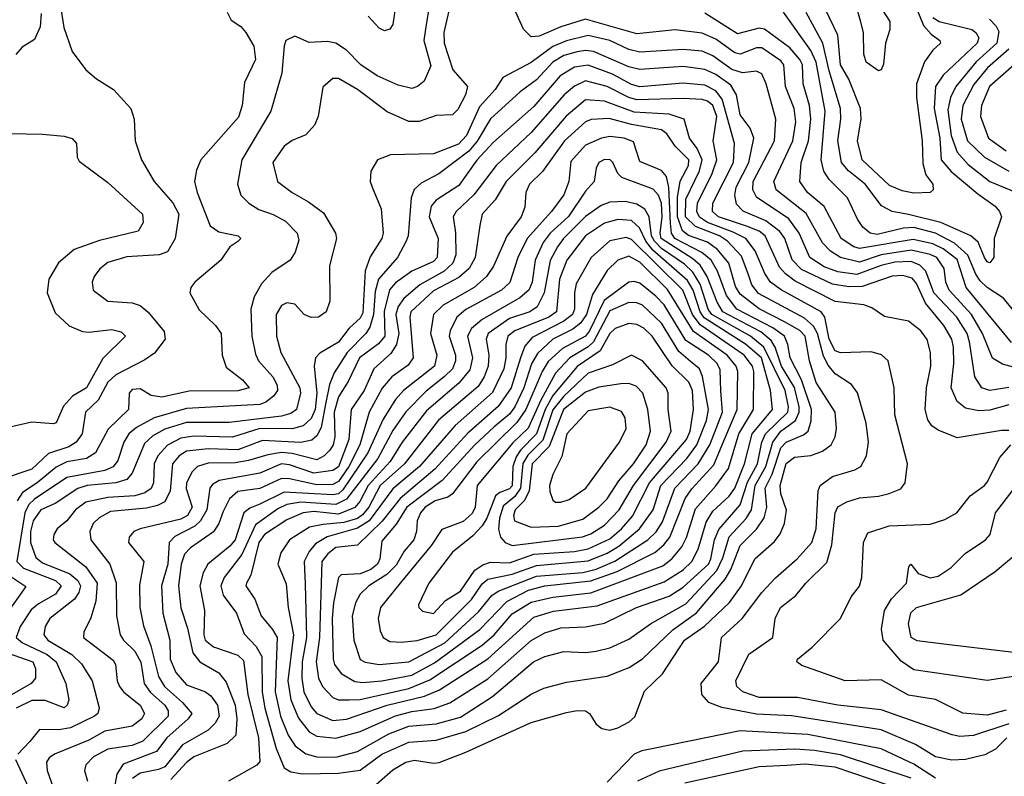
# Model space of a CAD drawing. Extents: x 501367 to 657802, y 482273 to 547541.
# Tile 41 of 256: x 526811 to 530438, y 508113 to 510902. Entities that reach past the tile are written whole.
import ezdxf

# ---------------------------------------------------------------- set-up
doc = ezdxf.new("R2010")
doc.units = 0

msp = doc.modelspace()

# ---------------------------------------------------------------- linework, layer by layer
at = {"layer": '0CON20XD'}
for points in [[(526951.9, 511015), (526973.1, 510873.1), (527004.4, 510785), (527055, 510717.1), (527094.1, 510684.1), (527156, 510645), (527220.8, 510575), (527233.1, 510535), (527235.7, 510455), (527259.1, 510385), (527306.2, 510305), (527375, 510226.9), (527396.8, 510185), (527384.2, 510095), (527355, 510046.8), (527325.2, 510034.8), (527205, 510027.7), (527135, 510006.7), (527106.2, 509983.8), (527085.4, 509955), (527077.9, 509935), (527081.8, 509905), (527135, 509864.2), (527225, 509858.9), (527255, 509848.4), (527283.8, 509823.8), (527342.7, 509752.7), (527346.8, 509725), (527307.1, 509672.9), (527271.9, 509648.1), (527165, 509592.5), (527135, 509566.2), (527100.4, 509499.6), (527052.7, 509455), (527040.4, 509375), (527019.3, 509345), (526992.4, 509327.6), (526917.3, 509302.7), (526855, 509245.6), (526742.7, 509207.3)], [(529942.1, 511012.1), (530016, 510895), (530016, 510865), (530000, 510815), (529992.7, 510737.3), (529985, 510717.5), (529975, 510713.8), (529929.2, 510745), (529920.8, 510775), (529920, 510855), (529907.9, 510897.9), (529877.2, 511007.2)], [(530105, 510967.5), (530140.2, 510880.2), (530168.6, 510848.6), (530200.6, 510825), (530203.1, 510815), (530175, 510789.6), (530143.8, 510746.2), (530114.8, 510665), (530114.5, 510615), (530135.6, 510455), (530138, 510372), (530149.4, 510329.4), (530174.4, 510295), (530176, 510275), (530165.6, 510264.4), (530105, 510261.9), (530061.5, 510271.5), (530015, 510290.5), (529914.1, 510385), (529897.8, 510455), (529911.3, 510535), (529909, 510575), (529865, 510682.5), (529835.2, 510735), (529824.6, 510844.6), (529779.9, 510939.9)], [(528317, 510935), (528309.2, 510890.8), (528300.2, 510825), (528325, 510731.2), (528300.5, 510675), (528276.9, 510655), (528255, 510648.7), (528205, 510660.6), (528128.2, 510695), (528068, 510735), (528015, 510789.4), (527975, 510815.4), (527945, 510820.9), (527877.6, 510817.6), (527825, 510841.4), (527791.9, 510825), (527784.7, 510805.3), (527776.4, 510705), (527735.9, 510565), (527628.9, 510385), (527613.8, 510295), (527625.3, 510255.3), (527654.5, 510225), (527691.7, 510201.7), (527745, 510183.4), (527789.5, 510159.5), (527832.8, 510115), (527839.5, 510089.5), (527825.3, 510045), (527807.1, 510015), (527740.1, 509969.9), (527701.5, 509928.5), (527675, 509880.8), (527662.5, 509835), (527666, 509736), (527679.1, 509669.1), (527690.5, 509645), (527742.9, 509585), (527758.8, 509555), (527760.6, 509535), (527745.9, 509514.1), (527717.4, 509492.6), (527695, 509484.2), (527425, 509469.4), (527305.7, 509434.3), (527240.6, 509399.4), (527212.6, 509375), (527194.1, 509345), (527172.7, 509277.3), (527155, 509253.8), (527125, 509240.8), (526985, 509215.1), (526865.2, 509134.8), (526844, 509115), (526829.8, 509085), (526800.4, 508905), (526825, 508880.4), (526942.5, 508835), (526963.8, 508815), (526942.5, 508785), (526880.5, 508749.5), (526853.2, 508726.8), (526812.5, 508665), (526798.4, 508625), (526821.6, 508605), (526912.4, 508562.4), (526944.8, 508535), (526981.4, 508455), (526991.3, 508395), (526986.1, 508375), (526975, 508365.6), (526905, 508393.4), (526855, 508392.9), (526797.9, 508365)], [(527575, 510930), (527590.5, 510900.5), (527625, 510876.2), (527643.8, 510855), (527673.9, 510803.9), (527680, 510755), (527639.5, 510670.5), (527630.9, 510585), (527617.4, 510542.6), (527478.6, 510385), (527462.2, 510347.8), (527454.7, 510305), (527464.2, 510265), (527512.4, 510142.4), (527545, 510120), (527616.2, 510105), (527626, 510095), (527615, 510084.3), (527585.6, 510064.4), (527552, 510015), (527455.8, 509935), (527441.4, 509915), (527437.1, 509895), (527472.6, 509832.6), (527531.9, 509775), (527552.7, 509745), (527556.9, 509665), (527571.2, 509621.2), (527631.1, 509575), (527656, 509545), (527615, 509533.5), (527435, 509533), (527335, 509511), (527295, 509516.9), (527255, 509541.1), (527225, 509538.8), (527214.6, 509525), (527211.1, 509465), (527137, 509393), (527090, 509305), (527057.5, 509285), (526985, 509272.2), (526945, 509253), (526875.3, 509194.7), (526820.9, 509159.1), (526801.6, 509128.4)], [(528392.1, 510935), (528373.4, 510855), (528375.2, 510815), (528406.5, 510716.5), (528460.9, 510655), (528453.5, 510625), (528425, 510570.6), (528405, 510551.1), (528345, 510548.5), (528283, 510527), (528245, 510527.1), (528165, 510561.8), (528055.6, 510645), (527985, 510685.4), (527965, 510684.5), (527927.2, 510652.8), (527910.9, 510545), (527896.8, 510513.2), (527865, 510477.1), (527815, 510456.7), (527785, 510435.6), (527743.1, 510375), (527760.5, 510305), (527815.2, 510265.2), (527875, 510231.1), (527929.9, 510189.9), (527974.5, 510115), (527977.9, 510095), (527952.7, 509995), (527952.9, 509865), (527940, 509825), (527912, 509805), (527885, 509803.9), (527859.4, 509815), (527825, 509853.5), (527795, 509858.8), (527775, 509848.8), (527756.2, 509815), (527756.8, 509735), (527772.4, 509675), (527843.4, 509545), (527844.8, 509525), (527830, 509465), (527809.2, 509450.8), (527775, 509441.2), (527582.2, 509417.8), (527425, 509416.9), (527345, 509392.8), (527301.4, 509368.6), (527270.3, 509339.7), (527225, 509230), (527205, 509207.5), (527165.4, 509194.6), (527059.2, 509185), (527025.6, 509174.4), (526940.9, 509119.1), (526888.8, 509095), (526860, 509055), (526850.8, 509015), (526850.7, 508975), (526870.3, 508920.3), (526895, 508900.2), (526995, 508859.1), (527025.2, 508835), (527035.2, 508815), (527028.9, 508791.1), (527013.3, 508766.7), (526921.4, 508695), (526904.2, 508665), (526900.3, 508635), (526914.7, 508615), (527002.3, 508562.3), (527038.2, 508528.2), (527077.4, 508465), (527104, 508366), (527098.2, 508345), (527086.2, 508335), (526998.3, 508291.7), (526954.5, 508284.5), (526883.7, 508286.3), (526847.7, 508242.3), (526804.3, 508195)], [(528192.9, 510935), (528185.4, 510884.6), (528175, 510866.7), (528155, 510861.2), (528135, 510870), (528094.2, 510915)], [(530545, 509601.1), (530432.2, 509632.2), (530394.5, 509654.5), (530357.7, 509745), (530317.1, 509815), (530235.5, 509905), (530222.5, 509935), (530216.5, 509985), (530190, 510025), (530165, 510036.6), (530095, 510052.7), (529985, 510035.7), (529905, 510008.7), (529835, 510025.5), (529798.1, 510048.1), (529768.8, 510078.8), (529707.9, 510187.9), (529597.9, 510275), (529589.1, 510305), (529659.7, 510455), (529670.1, 510525), (529663.6, 510575), (529632.5, 510655), (529625.6, 510735), (529615, 510750.5), (529545, 510798.3), (529525, 510797.6), (529465, 510775.2), (529445, 510779.3), (529375, 510829.5), (529325, 510851.6), (529225.6, 510864.4), (529085, 510850), (528895, 510903.6), (528804.2, 510875.8), (528725, 510841.3), (528695, 510838.1), (528666.3, 510866.3), (528625, 510959.3)], [(530540.7, 509745), (530435.9, 509875.9), (530375, 509914.8), (530349.7, 509939.7), (530333.6, 509963.6), (530304, 510034), (530255, 510078.1), (530185, 510115.1), (530105, 510135.5), (530067, 510133), (529970, 510110), (529944.3, 510115), (529917.4, 510137.4), (529897.1, 510167.1), (529860.4, 510245), (529793.3, 510313.3), (529773.9, 510343.9), (529763.1, 510385), (529778.3, 510565), (529745.1, 510745), (529725, 510788.6), (529625, 510930)], [(526890.4, 510925), (526885.7, 510875), (526865, 510828.5), (526819.7, 510800.3), (526796.5, 510773.5)], [(530465, 509712.6), (530297.6, 509915), (530265, 510017.8), (530213.2, 510056.8), (530175, 510075.5), (530102.1, 510092.1), (529905, 510059.1), (529884.2, 510065), (529836.7, 510095), (529775, 510212.8), (529713.6, 510265), (529684.7, 510305), (529690.3, 510375), (529716.8, 510455), (529725.9, 510535), (529720.7, 510585), (529696.8, 510665), (529694.8, 510735), (529685, 510755.2), (529647.7, 510797.7), (529555, 510866.3), (529535, 510870.3), (529455, 510849.5), (529335, 510925.2)], [(530175, 510909.8), (530198.8, 510895), (530318.9, 510865), (530333.4, 510855), (530344.2, 510835), (530338.4, 510815), (530212.6, 510697.4), (530184.4, 510655), (530180.1, 510575), (530200.8, 510465), (530205.2, 510385), (530242.4, 510342.4), (530340.2, 510260.2), (530404.1, 510215), (530420.8, 510195), (530427.5, 510175), (530400.7, 510095), (530399.3, 510025), (530385, 510006.1), (530375, 510009.6), (530365.3, 510025), (530341.6, 510081.6), (530315.2, 510105.2), (530204.2, 510154.2), (530085, 510184), (530025, 510195.2), (529985.4, 510215.4), (529925.7, 510295.7), (529864.3, 510345), (529838.7, 510375), (529824.8, 510455), (529836.3, 510535), (529834.5, 510575), (529792.7, 510712.7), (529769.1, 510815), (529707.7, 510927.7)], [(530383.2, 510903.2), (530408.3, 510878.3), (530418, 510858), (530411.3, 510815), (530335, 510746.8), (530260, 510655), (530240.1, 510615), (530229.9, 510570.1), (530242.2, 510475), (530264.1, 510414.1), (530305, 510367.6), (530385, 510305.6), (530498.5, 510258.5)], [(530455, 509546.2), (530385, 509534.8), (530355.2, 509545.2), (530330, 509585), (530310.1, 509715), (530301.4, 509745), (530263.9, 509805), (530178.5, 509895), (530149.3, 509975), (530127, 509997), (530095, 510010.9), (530035, 510008.4), (529985, 509996.4), (529895, 509962.3), (529825, 509972.1), (529775, 509990.7), (529722.1, 510025), (529682, 510115), (529645, 510167.8), (529525, 510248.1), (529511.8, 510275), (529512.9, 510305), (529591.7, 510455), (529596.4, 510535), (529561.4, 510665), (529545, 510702.7), (529525, 510712.2), (529473.5, 510706.5), (529435, 510718), (529365, 510768.5), (529325, 510785.2), (529255, 510792.5), (529095, 510781.5), (529055, 510791.9), (528984.9, 510824.9), (528905, 510843.4), (528825, 510824.3), (528775, 510803.2), (528695, 510743.5), (528590.7, 510689.3), (528562.5, 510645), (528505, 510580.5), (528457.4, 510475), (528427.1, 510442.9), (528335, 510407.4), (528176.9, 510403.1), (528128.8, 510385), (528104.1, 510344.1), (528101.9, 510305), (528109.4, 510285), (528142.3, 510205), (528150, 510115), (528145.3, 510095), (528102.6, 510027.4), (528083.3, 509976.7), (528075, 509821.2), (528065, 509801.5), (528024.9, 509765.1), (527985, 509713), (527916.9, 509673.1), (527901.1, 509655), (527896.2, 509625), (527904.9, 509525), (527899.6, 509465), (527885, 509432.6), (527855, 509405.5), (527815, 509393.8), (527695, 509395.1), (527595, 509363.8), (527452.7, 509367.3), (527405, 509360), (527355, 509334), (527319.5, 509295), (527305.8, 509265), (527304, 509195), (527295, 509174), (527271.5, 509158.5), (527235, 509147.6), (527135, 509141.2), (527055, 509123.9), (527017, 509095), (526985, 509055.3), (526948.8, 509025), (526936.2, 509005), (526934.5, 508985), (526940.4, 508975), (527054.9, 508884.9), (527096.8, 508825), (527091.2, 508758.8), (527072.6, 508697.4), (527046.5, 508645), (527045.5, 508625), (527155, 508541.2), (527164.1, 508525), (527170, 508465), (527178, 508445), (527194.1, 508424.1), (527254.7, 508375), (527270.8, 508345), (527260.8, 508325), (527225, 508298.8), (527125, 508279.7), (527065, 508246.6), (526939.5, 508195), (526918.9, 508181.1), (526910, 508165)], [(530455, 509482), (530385, 509462.2), (530345, 509460.2), (530295, 509470.3), (530265, 509494.5), (530243, 509545), (530251.7, 509635), (530251.1, 509695), (530244.4, 509725), (530215, 509775.3), (530147.6, 509857.6), (530115, 509929.3), (530099.3, 509949.3), (530065, 509958.7), (530025, 509956.9), (529915, 509918.6), (529865, 509917.1), (529805, 509927.2), (529691.4, 509981.4), (529657.2, 510017.2), (529629.8, 510095), (529610.9, 510120.9), (529559.9, 510159.9), (529476.3, 510196.3), (529451.5, 510221.5), (529445.5, 510255), (529450.7, 510285), (529496.5, 510375), (529515.6, 510465), (529502, 510502), (529465, 510551.1), (529451.7, 510625), (529430.5, 510660.5), (529375, 510699.4), (529335, 510718.5), (529255, 510729.8), (529095, 510718.1), (529055, 510727.6), (528924.2, 510784.2), (528895, 510788.6), (528865, 510783.3), (528815, 510769.6), (528775, 510745.8), (528715, 510680.7), (528654.6, 510635.4), (528545, 510536.7), (528496, 510454), (528465, 510417.1), (528355, 510333.4), (528290.5, 510299.5), (528264.4, 510275.6), (528252.6, 510245), (528241.6, 510105), (528234.8, 510085.2), (528202.3, 510025), (528133.2, 509945), (528120.5, 509899.5), (528114.5, 509815), (528100.9, 509769.1), (528086, 509745), (528017.7, 509675), (527969.8, 509600.2), (527952.7, 509557.3), (527937.7, 509485), (527921, 509399), (527905, 509368.2), (527887.3, 509352.7), (527846.2, 509343.8), (527705, 509350.9), (527615, 509316.8), (527505, 509320.7), (527425, 509311.3), (527397.8, 509295), (527373.8, 509265), (527364.6, 509165.4), (527345, 509124.7), (527318.7, 509111.3), (527278.1, 509101.9), (527145, 509089.4), (527103.6, 509066.4), (527081.8, 509045), (527069.1, 509015), (527072.4, 508985), (527142.6, 508895), (527166.2, 508826.2), (527167, 508705), (527181.4, 508635), (527193.5, 508615), (527235.6, 508575), (527256.5, 508533.5), (527269.7, 508455), (527292.1, 508422.1), (527345.2, 508375), (527357.4, 508355), (527358.1, 508335), (527265, 508242.6), (527225, 508227.5), (527135, 508213), (527082.3, 508185), (527054.8, 508155.2), (527050, 508135), (527060, 508095)], [(530455, 510793.6), (530376.2, 510723.8), (530326.5, 510663.5), (530286, 510585), (530278.9, 510535), (530302.5, 510455), (530365.1, 510395.1), (530455, 510343.5)], [(530455, 509387.3), (530428.1, 509388.1), (530265, 509360.9), (530195, 509388.5), (530171.2, 509405), (530157.1, 509427.1), (530146.9, 509465), (530151.9, 509545), (530167.5, 509625), (530166.3, 509675), (530153.5, 509723.5), (530131.3, 509755), (530085, 509790.9), (529997.4, 509807.4), (529950.3, 509840.3), (529921.1, 509851.1), (529815, 509863.4), (529668.2, 509938.2), (529632, 509965), (529610.3, 509990.3), (529557.7, 510105), (529535, 510121.9), (529488.8, 510141.2), (529385.9, 510175), (529363.6, 510195), (529364.2, 510225), (529440.6, 510375), (529443.7, 510445), (529399.2, 510609.2), (529375, 510639.5), (529335, 510660.1), (529255, 510668.2), (529095, 510654.6), (529065, 510662.6), (528995, 510700.7), (528905, 510733.8), (528855, 510727.4), (528801.7, 510695), (528705, 510582), (528555, 510448.6), (528495.5, 510384.5)], [(530474.9, 510735.1), (530383.8, 510655), (530354.8, 510585), (530350.2, 510545), (530380, 510465), (530445, 510418.5)], [(530455, 508306.4), (530325, 508263.7), (530275, 508259.6), (530246.1, 508266.1), (529985, 508358.1), (529825, 508376.2), (529676, 508404), (529535, 508403.3), (529475.5, 508425), (529452.7, 508445), (529448.8, 508465), (529496.7, 508563.3), (529585.3, 508625), (529594.1, 508695), (529613.4, 508735), (529670.2, 508779.8), (529706.7, 508825), (529785, 508901.8), (529803.2, 508966.8), (529815.2, 509085), (529825, 509106.9), (529858.1, 509125), (529905, 509140.2), (529975, 509145.7), (530014.4, 509155.6), (530056.6, 509173.4), (530073.3, 509195), (530081.5, 509265), (530034.7, 509445.3), (530032.5, 509545), (530010, 509645), (529986.1, 509666.1), (529948.2, 509678.2), (529835, 509674.1), (529815, 509682), (529792.5, 509725), (529777.4, 509805), (529763, 509825), (529616.4, 509906.4), (529577.1, 509935), (529555.9, 509965.9), (529520.2, 510050.2), (529485.7, 510095), (529439.3, 510119.3), (529344.9, 510154.9), (529315, 510173.5), (529304.9, 510195), (529307.9, 510225), (529361.4, 510335), (529378.8, 510385), (529366, 510455), (529378.7, 510545), (529364.5, 510585), (529345, 510601.5), (529325, 510607.6), (529255, 510611.4), (529085, 510607), (529055, 510615.6), (528975, 510655.7), (528895, 510676.6), (528855, 510656.7), (528817, 510625), (528695, 510486.1), (528565.7, 510365), (528484, 510256), (528418.4, 510195), (528408.1, 510175), (528415.8, 510115.8)], [(530447.2, 508255), (530406, 508214), (530367.1, 508192.9), (530295, 508174.8), (530245, 508173), (530185, 508185.8), (530111.1, 508231.1), (529985, 508284.8), (529655, 508336.8), (529525, 508341.9), (529397, 508367), (529349.2, 508385), (529323.3, 508415), (529321.1, 508455), (529384.7, 508535), (529395.8, 508625), (529472.4, 508695), (529545, 508791.3), (529595.2, 508844.8), (529674.8, 508915.2), (529728.8, 508975), (529745.5, 509025), (529752.9, 509165), (529759.3, 509185), (529805, 509217.7), (529887.4, 509242.6), (529909.1, 509255), (529931.1, 509295), (529938.2, 509345), (529929.2, 509415), (529897.1, 509527.1), (529875, 509557.9), (529815, 509596.8), (529789, 509629), (529771.8, 509661.8), (529749.8, 509745), (529735, 509772.8), (529701.6, 509801.6), (529532.9, 509892.9), (529508.1, 509925), (529494.2, 509965), (529470, 510030), (529418.4, 510085), (529388.7, 510105), (529300.2, 510140.2), (529264.2, 510175), (529265, 510240.4), (529315.6, 510345), (529325.1, 510385), (529307, 510427), (529278.4, 510465), (529259.4, 510535), (529203.2, 510553.2), (529075, 510561.5), (528965, 510601.6), (528895, 510606.4), (528823.5, 510546.5), (528708.5, 510411.5), (528603, 510305), (528562.1, 510237.9), (528514.1, 510185), (528506.3, 510143.7)], [(528115, 508075.3), (528185, 508136.9), (528233.1, 508165), (528265, 508173), (528335, 508162.3), (528355.6, 508164.4), (528455, 508202), (528695, 508311.8), (528825, 508348.2), (528865, 508356.2), (528895, 508354.5), (528909.5, 508345), (528935, 508305.7), (528955, 508289.5), (528985, 508283.2), (529015, 508292), (529056.2, 508313.8), (529077.1, 508332.9), (529112.7, 508427.3), (529178.5, 508491.5), (529259.5, 508615), (529333.6, 508666.4), (529426.4, 508753.6), (529469.6, 508815), (529519, 508915), (529591.2, 508978.8), (529613, 509007), (529628.8, 509045), (529635.3, 509094.7), (529615, 509154.4), (529612.1, 509185), (529635, 509265.8), (529665, 509289.6), (529725, 509296.1), (529768.8, 509311.2), (529800.4, 509335), (529815.7, 509364.3), (529820, 509395), (529814.8, 509455), (529745, 509564.5), (529720.2, 509645), (529704.5, 509735), (529685, 509756), (529628.4, 509788.4), (529535, 509836.5), (529465, 509889.8), (529448.5, 509918.5), (529423.7, 510005), (529381.7, 510055), (529345, 510081.8), (529275, 510106.1), (529253.2, 510123.2), (529234.3, 510175), (529234, 510246), (529243.7, 510306.3), (529274.6, 510365), (529276.1, 510385), (529225.1, 510435.1), (529195, 510481.5), (529175, 510496.2), (529065, 510515.6), (528982.4, 510537.6), (528916.6, 510533.4), (528895, 510525.2), (528817.7, 510455), (528737.2, 510342.8), (528688.9, 510295), (528676.1, 510265), (528671.4, 510211.4), (528658.9, 510175), (528605, 510103.8), (528556.3, 509993.7), (528531.2, 509955), (528484.7, 509915), (528370.4, 509849.6), (528335.2, 509815), (528324.8, 509745), (528347.8, 509665), (528339, 509625), (528225.2, 509535), (528195, 509501.9), (528150.4, 509429.6), (528093.3, 509305), (528001.1, 509168.9), (527985, 509154.9), (527965, 509150.4), (527785, 509160.5), (527695, 509116), (527658.6, 509101.4), (527636.1, 509083.9), (527605.2, 508985), (527585, 508961.6), (527503.5, 508895), (527486.7, 508863.3), (527474.8, 508815), (527491.1, 508725), (527489.6, 508635), (527494.2, 508615), (527525, 508590.5), (527615, 508559.6), (527635, 508540.4), (527650.7, 508415), (527691, 508255), (527695, 508168), (527684, 508155), (527580, 508095)], [(526775, 510482), (526895, 510480), (526975, 510472.9), (527004.1, 510464.1), (527020, 510445), (527022.5, 510395), (527030.5, 510380.5), (527135, 510301.9), (527263.3, 510185), (527265.6, 510154.4), (527247.3, 510122.7), (527105, 510088.2), (527011.9, 510055), (526954.1, 510005.9), (526918.1, 509945), (526912.2, 509895), (526942, 509822), (526993, 509773), (527042.7, 509752.7), (527065, 509750.4), (527150.5, 509760.5), (527185, 509752), (527201.1, 509735), (527117.1, 509652.9), (527056.8, 509545), (527005.5, 509514.5), (526972.4, 509477.6), (526945, 509415.8), (526935, 509411.9), (526855, 509418.9), (526775, 509399.6)], [(527852.8, 508122.8), (527985, 508124.6), (528065, 508135.6), (528145.3, 508195), (528245, 508239.5), (528345, 508246.3), (528455, 508278.1), (528575, 508338.1), (528695, 508416.4), (528742.3, 508437.7), (528825, 508460.8), (528975, 508482), (529056.1, 508513.9), (529105, 508545.8), (529216.5, 508653.5), (529304.5, 508715.5), (529410.1, 508839.9), (529430.5, 508875), (529465, 508964.1), (529525.8, 509024.2), (529553.8, 509066.2), (529563.3, 509105), (529557.8, 509175), (529582.5, 509227.5), (529615, 509324.4), (529635, 509344.5), (529698.6, 509371.4), (529715.2, 509384.8), (529726.9, 509423.1), (529727.6, 509465), (529691.4, 509575), (529649.6, 509655), (529641.2, 509705), (529628.3, 509735), (529586, 509766), (529452.5, 509835), (529415, 509885.2), (529381.9, 509975), (529358.4, 510015), (529323.9, 510043.9), (529224.9, 510095), (529211.9, 510115), (529208.7, 510151.3), (529202.8, 510282.8), (529193.6, 510323.6), (529175, 510346.2), (529095, 510379.6), (529071.8, 510451.8), (529037.5, 510465), (528985, 510471.8), (528954.6, 510465.4), (528895, 510438.8), (528840.7, 510379.3), (528834, 510305), (528815, 510256.2), (528770.5, 510195), (528679.8, 510095), (528646.2, 510025), (528617.1, 509932.9), (528585.9, 509905), (528455, 509833.4), (528421, 509805), (528396.2, 509755), (528392.8, 509735), (528416.4, 509665), (528416.2, 509645), (528404.8, 509615), (528374.7, 509585.3), (528307.8, 509532.2), (528234, 509456), (528185, 509387.3), (528129.9, 509285), (528014.9, 509135.1), (527975.4, 509114.6), (527846.2, 509123.8), (527795.5, 509114.5), (527761.3, 509098.7), (527680.1, 509039.9), (527629.1, 508930.9), (527563.7, 508846.3), (527552.4, 508815), (527561, 508781), (527609.2, 508715), (527638.1, 508638.1), (527682.3, 508592.3), (527702.3, 508555), (527704.1, 508425), (527713.9, 508365), (527755.6, 508215.6), (527785.2, 508145.2), (527810.3, 508130.3), (527852.8, 508122.8)], [(527975, 508184.5), (528055, 508204.8), (528170.3, 508269.7), (528245, 508297.8), (528345, 508307.1), (528435, 508331.9), (528553, 508407), (528704, 508535), (528745, 508554.8), (528815, 508573.8), (528895, 508569.5), (528935, 508574.7), (528985, 508587.4), (529055, 508619.2), (529134.6, 508675), (529265, 508749), (529378.7, 508871.3), (529401.6, 508918.4), (529424.4, 508995.6), (529486.8, 509063.2), (529506.7, 509095), (529520.7, 509185), (529559.6, 509255), (529585.1, 509345), (529615, 509384.9), (529668.9, 509425), (529682.8, 509455), (529682.2, 509475), (529665, 509546.5), (529616.9, 509625), (529594.5, 509694.5), (529579.9, 509719.9), (529540.9, 509750.9), (529401.5, 509825), (529380.5, 509860.5), (529343.8, 509955), (529317.2, 509997.2), (529290.9, 510020.9), (529174.6, 510095), (529169.8, 510115), (529178.1, 510175), (529175, 510225.5), (529164.6, 510254.6), (529145, 510276.7), (529029.6, 510319.6), (529014.7, 510334.7), (528996.6, 510375), (528985.8, 510385.8), (528965, 510386.8), (528944.4, 510375), (528934.5, 510355), (528927.8, 510305), (528895, 510269.3), (528833.2, 510176.8), (528764.9, 510115.1), (528739, 510081), (528710.4, 510015), (528699.2, 509935), (528686.9, 509905), (528653, 509877), (528515, 509797.3), (528475, 509763.3), (528460, 509735), (528478.9, 509655), (528469.2, 509610.8), (528428.2, 509561.8), (528309.1, 509460.9), (528220.2, 509345), (528176, 509274), (528094.2, 509185), (528063.8, 509126.2), (528045, 509103.8), (527985, 509079.5), (527895, 509089), (527855, 509084.3), (527795, 509058.1), (527712.6, 509005), (527692.1, 508975), (527662.7, 508855), (527646.5, 508825), (527644.4, 508815), (527676.5, 508766.5), (527700, 508705), (527742.6, 508655), (527758.9, 508625), (527751.8, 508425), (527772.1, 508335), (527799.5, 508265), (527825.9, 508225.9), (527865, 508196.5), (527905, 508184.8), (527975, 508184.5)], [(528495.5, 510384.5), (528428.7, 510291.3), (528345, 510236.1), (528327.3, 510215), (528319.1, 510175), (528352.2, 510095), (528348.5, 510025), (528335, 510010.2), (528255, 509975.6), (528195, 509931.6), (528173.3, 509906.7), (528153.5, 509826.5), (528155.7, 509735), (528133.2, 509706.8), (528063.1, 509655), (528021.4, 509568.6), (527985, 509511.3), (527968.8, 509455), (527971.9, 509365), (527965.2, 509335), (527953.2, 509315), (527932.9, 509295), (527905, 509280), (527815, 509302.5), (527775, 509306.5), (527725, 509298.6), (527653.2, 509276.8), (527605, 509268.5), (527505, 509267.9), (527466.4, 509255), (527445.6, 509234.4), (527425.8, 509194.2), (527424.6, 509174.6), (527445.7, 509105), (527429.1, 509075), (527405, 509061.4), (527254.3, 509025), (527231.9, 509015), (527213.6, 508995), (527212.1, 508975), (527268.7, 508905), (527252.6, 508817.4), (527253.5, 508735), (527267.5, 508667.5), (527293.9, 508593.9), (527321.8, 508481.8), (527343.7, 508445), (527410.6, 508385), (527445.3, 508345), (527431.8, 508325), (527352.6, 508255), (527314.6, 508205.4), (527192.3, 508157.7), (527168.9, 508121.1), (527127.2, 507895)], [(527975, 508254.5), (528065, 508278.2), (528195, 508336.4), (528255, 508351.9), (528337.2, 508362.8), (528395.9, 508384.1), (528535, 508472.9), (528695, 508613.9), (528745, 508642), (528805, 508660.7), (528895, 508664.4), (528965, 508678.3), (529082.9, 508735), (529203, 508777), (529255, 508810), (529347.9, 508895), (529357.5, 508915), (529370.4, 508985), (529387, 509023), (529465.7, 509114.3), (529492.1, 509197.9), (529528.4, 509265), (529545.3, 509345), (529558, 509375), (529640.9, 509455), (529643.6, 509475), (529631.4, 509535), (529552.9, 509695), (529503.6, 509735), (529361.2, 509815), (529347.8, 509835), (529317.2, 509927.2), (529290.7, 509970.7), (529260.4, 510000.4), (529175, 510058.4), (529149, 510085), (529138.2, 510105), (529130, 510175), (529113.5, 510203.5), (529085, 510221.9), (529041.5, 510231.5), (528985, 510229.5), (528953.5, 510216.5), (528895, 510177), (528814.4, 510095.6), (528792.7, 510065), (528765.3, 510014.7), (528743, 509895), (528716.7, 509843.3), (528690, 509825), (528615, 509800.3), (528537.2, 509745), (528529.8, 509725), (528538.6, 509665), (528537, 509625), (528522.2, 509585), (528499.6, 509550.4), (528354.1, 509425.9), (528228.9, 509265), (528139.4, 509185), (528097.2, 509105), (528073.2, 509076.8), (528055, 509064.1), (528005, 509049.2), (527929.2, 509040.8), (527878.2, 509031.8), (527804.9, 508985.1), (527773.3, 508936.7), (527761.4, 508895), (527793.1, 508823.1), (527799.6, 508735), (527820, 508635), (527798.4, 508465), (527809.4, 508395), (527837.4, 508327.4), (527877.4, 508277.4), (527905, 508261.2), (527975, 508254.5)], [(528506.3, 510143.7), (528489.4, 510025), (528467.2, 509985), (528428.8, 509951.2), (528335, 509902.5), (528252.4, 509825), (528248.3, 509805), (528260, 509655), (528241.5, 509628.5), (528181.8, 509585), (528146.6, 509543.4), (528098.6, 509455), (528063.5, 509335), (528023.6, 509255), (527985, 509199.9), (527965, 509189.4), (527905, 509187.1), (527805, 509210), (527775, 509211.1), (527695, 509174.3), (527615, 509162.5), (527583.6, 509136.4), (527560.5, 509089.5), (527544.9, 509045.1), (527525.1, 509014.9), (527440, 508955), (527418.5, 508931.5), (527405.9, 508895), (527396.4, 508815), (527405, 508734.2), (527428.9, 508658.9), (527448.2, 508568.2), (527475, 508535.8), (527545, 508495.3), (527570.9, 508460.9), (527605.2, 508375), (527611.2, 508325), (527607.7, 508265), (527575.1, 508234.9), (527452, 508185), (527425, 508164.7), (527368.1, 508101.9)], [(527965, 508319.5), (528015, 508323.6), (528164.7, 508375.3), (528301.8, 508408.2), (528357.8, 508432.2), (528535, 508546.9), (528705, 508700.3), (528777.8, 508722.2), (528937.8, 508742.2), (529185, 508829.7), (529255, 508874.2), (529287.3, 508905), (529309.9, 508950.1), (529339.9, 509050.1), (529365, 509090.7), (529424.1, 509145.9), (529445, 509174.8), (529481.5, 509265), (529509, 509375), (529584.4, 509465), (529577, 509535), (529543.3, 509655), (529485, 509706), (529332.5, 509802.5), (529317.6, 509825), (529291.8, 509905), (529270.7, 509940.7), (529142.9, 510052.9), (529117.7, 510085), (529094.5, 510134.5), (529065, 510162), (529014.2, 510165.8), (528965, 510152.2), (528895.7, 510105), (528826, 510015), (528800.1, 509945), (528788.9, 509825), (528759.8, 509805), (528634.7, 509755), (528609.2, 509735), (528601.4, 509705), (528602.3, 509655), (528594.9, 509615), (528552.5, 509527.5), (528415, 509406.8), (528284.1, 509255), (528185, 509172.8), (528098.6, 509055), (528055, 509027.3), (527943.6, 508996.4), (527900.1, 508969.9), (527877.7, 508942.3), (527858.7, 508905), (527862.2, 508822.2), (527867, 508625), (527851.6, 508535), (527849.9, 508475), (527857.1, 508425), (527885, 508369.1), (527905, 508344.3), (527965, 508319.5)], [(528415.8, 510115.8), (528417.6, 510035), (528406.1, 510003.9), (528375.2, 509975), (528284.4, 509925), (528226.1, 509873.9), (528205.7, 509844.3), (528197.1, 509815), (528207.6, 509745), (528199, 509705), (528178.3, 509671.7), (528115.7, 509615), (528079.7, 509535), (528031.9, 509465), (528023.1, 509355), (527985, 509254), (527965, 509239.9), (527895, 509230), (527805, 509261.1), (527775, 509264.9), (527695, 509231.1), (527546.1, 509203.9), (527521.2, 509188.8), (527510.7, 509175), (527500, 509095), (527477.1, 509055), (527455.5, 509035.5), (527382.5, 508997.5), (527361.6, 508975), (527356.2, 508895), (527333.3, 508815), (527338.1, 508715), (527363.6, 508615), (527364.8, 508545), (527386.5, 508496.5), (527425, 508451), (527495, 508425.2), (527515, 508410), (527539.8, 508375), (527545.9, 508335), (527531.1, 508308.9), (527505, 508283.7), (527411, 508229), (527345, 508148.9), (527321.7, 508138.3), (527255, 508125.1), (527226.7, 508105)], [(527985, 508394.8), (528025, 508394.8), (528065, 508397), (528245, 508436.7), (528321.5, 508468.5), (528515, 508597.1), (528558.6, 508635), (528625, 508712.8), (528695, 508754.6), (528775, 508773.9), (528915, 508789.3), (529180.7, 508889.3), (529213, 508915), (529250.4, 508959.6), (529267, 508993), (529300.9, 509099.1), (529375.5, 509184.5), (529422, 509248), (529460.8, 509375), (529513.9, 509465), (529515.2, 509605), (529510.6, 509625), (529479.5, 509665), (529317.2, 509777.2), (529289.8, 509815), (529253.3, 509905), (529065, 510092.3), (529045, 510098.6), (528985, 510086.9), (528915.7, 510025), (528861.2, 509928.8), (528854.5, 509895), (528855.1, 509835), (528847.2, 509815), (528815, 509790.4), (528699.3, 509730.7), (528671.2, 509698.8), (528655.9, 509655), (528621.3, 509545), (528573.4, 509476.6), (528461.8, 509378.2), (528340.5, 509245), (528212.3, 509137.7), (528146.5, 509053.5), (528055, 508965.4), (527975, 508956.8), (527946.2, 508933.8), (527924.3, 508905), (527914.9, 508625), (527902.6, 508535), (527912, 508475), (527925.8, 508445), (527965, 508403.8), (527985, 508394.8)], [(528075, 508458.8), (528145, 508464.9), (528255, 508485.6), (528338.7, 508531.3), (528506, 508655), (528605, 508757.1), (528685, 508798.9), (528745, 508815.5), (528915, 508833.4), (529012.3, 508867.7), (529151.2, 508938.8), (529183.8, 508966.2), (529205.7, 508994.3), (529262.2, 509137.8), (529286.8, 509173.2), (529368.2, 509261.8), (529408.6, 509358.6), (529453.8, 509465), (529456.1, 509605), (529451, 509625), (529417.7, 509665), (529292.6, 509752.6), (529197.2, 509907.2), (529095, 510008.1), (529055, 510029.8), (529014.6, 510015), (528975, 509977.5), (528921.5, 509888.5), (528899.5, 509815), (528876.9, 509783.1), (528848.3, 509761.7), (528775, 509724.9), (528718.3, 509671.7), (528696.7, 509633.3), (528668.7, 509545), (528635, 509474.8), (528615, 509448.2), (528558.5, 509401.5), (528486.8, 509333.2), (528366.7, 509203.3), (528236.8, 509105), (528197.8, 509042.2), (528145, 508979.6), (528137.8, 508915), (528128.5, 508895), (528103.9, 508876.1), (528065, 508859.6), (527995, 508855.6), (527985, 508846), (527967.1, 508752.9), (527962.6, 508695), (527965.5, 508545.5), (527971.2, 508525), (527995, 508492.9), (528045, 508463), (528075, 508458.8)], [(528135.5, 508525.5), (528245, 508534.9), (528376.5, 508605), (528500.7, 508719.3), (528550.3, 508779.7), (528574.1, 508795.9), (528715, 508851.1), (528885, 508864.5), (528935, 508877.4), (529003.3, 508906.7), (529125.2, 508985), (529155.3, 509014.7), (529179.2, 509050.8), (529224.3, 509175), (529310, 509265), (529353.9, 509335), (529399.5, 509455), (529394.3, 509534.3), (529391.2, 509611.2), (529379.8, 509635), (529348.7, 509665), (529265, 509719), (529185, 509850.4), (529155, 509882.6), (529095, 509931.2), (529075, 509937), (529055, 509934.8), (528963.7, 509866.3), (528910.4, 509755), (528895.1, 509735), (528810, 509690), (528758.3, 509641.7), (528736.2, 509605), (528675.8, 509465), (528642.3, 509417.7), (528495, 509271.9), (528405.9, 509154.1), (528387.9, 509142.1), (528341.8, 509128.2), (528305.2, 509105), (528287.5, 509085), (528275.6, 509055), (528272.9, 509015), (528263.4, 508985), (528227.4, 508942.6), (528197.9, 508892.1), (528162.9, 508857.1), (528096.5, 508815), (528065, 508784.6), (528047.5, 508752.5), (528035.2, 508705), (528041.5, 508615), (528065, 508544), (528084.1, 508534.1), (528135.5, 508525.5)], [(528217.2, 508607.2), (528275, 508613.4), (528345, 508634.8), (528475, 508764.8), (528515, 508822.5), (528535, 508839.9), (528625, 508858.8), (528715, 508890.7), (528905, 508907.3), (528975, 508936.2), (529018.5, 508961.5), (529094.5, 509025), (529144.6, 509095), (529173.1, 509185), (529268.6, 509285), (529305.5, 509334.5), (529340.5, 509425), (529348.6, 509465), (529326.8, 509586.8), (529315.1, 509615.1), (529282.5, 509642.5), (529239.5, 509679.5), (529175, 509783.5), (529105, 509850), (529085, 509858.5), (529055, 509859.8), (528985, 509828.9), (528925, 509714.9), (528905, 509696), (528837.8, 509655), (528785, 509599), (528730.6, 509499.4), (528683.7, 509396.3), (528627.9, 509342.1), (528495.6, 509185), (528489, 509105), (528478, 509082), (528445, 509052.8), (528366.6, 509023.4), (528328.1, 508965), (528212.6, 508825), (528140.3, 508735), (528131.6, 508695), (528139.4, 508649.4), (528150.4, 508625), (528175, 508610), (528217.2, 508607.2)], [(528335, 508713.3), (528379.2, 508760.8), (528435, 508796.1), (528487.3, 508872.7), (528516.7, 508893.3), (528545, 508902.1), (528615, 508900), (528705, 508931.6), (528855, 508942.5), (528905, 508951.6), (528985, 508988.3), (529027.5, 509025), (529068.3, 509071.7), (529131.5, 509195), (529267.7, 509355), (529281, 509385), (529293.4, 509465), (529289.4, 509535), (529276.2, 509566.2), (529215, 509625.7), (529141, 509735), (529110, 509765), (529085, 509778.5), (529055, 509782.7), (529005, 509763.9), (528985, 509744.7), (528949.2, 509680.8), (528865, 509623.7), (528775, 509517.2), (528746.5, 509465), (528715.4, 509375), (528655.6, 509315), (528639.7, 509290.3), (528627.8, 509255), (528625, 509184.4), (528615, 509172.4), (528580.3, 509159.7), (528563.3, 509146.7), (528532.3, 509065), (528515, 509036.6), (528480.8, 508999.2), (528405, 508939.4), (528318.7, 508825), (528280.6, 508745), (528280.8, 508735), (528295, 508722.2), (528335, 508713.3)], [(528625, 508964.5), (528884.6, 508995.4), (528915, 509007), (528965, 509038.4), (529019.2, 509095), (529072.4, 509185), (529192.3, 509345), (529210.4, 509385), (529200.3, 509465), (529200, 509525), (529192.8, 509545), (529105, 509644.7), (529064.7, 509665.3), (528995, 509630.2), (528905, 509598.8), (528815, 509514.9), (528775, 509464.1), (528737.7, 509352.3), (528682.7, 509297.3), (528663.9, 509266.1), (528656.4, 509175), (528635, 509145.1), (528591.5, 509108.5), (528578.8, 509065), (528574.8, 509024.8), (528582.5, 508995), (528599.1, 508975), (528625, 508964.5)], [(528695, 509031.8), (528795, 509034.8), (528885, 509061.1), (528944.7, 509105), (528975, 509136.4), (529017.7, 509202.3), (529072.6, 509265), (529119.4, 509335), (529135.2, 509385), (529124.6, 509465), (529106, 509526), (529081.4, 509551.4), (529055, 509560.9), (529025, 509560), (528945, 509547.2), (528895, 509529.2), (528814, 509465), (528760.9, 509329.1), (528698.4, 509265), (528687.9, 509165), (528670.1, 509129.9), (528636.2, 509095), (528629.8, 509075), (528633.3, 509055), (528695, 509031.8)], [(528805, 509123.5), (528835, 509133.8), (528897.1, 509175), (529020.5, 509345), (529045.6, 509395), (529041.4, 509435), (529027.4, 509457.4), (528985, 509473.8), (528905, 509460), (528826.8, 509375), (528808.4, 509291.6), (528774.7, 509225.3), (528762.5, 509185), (528763.4, 509163.4), (528775, 509131.2), (528785, 509124.2), (528805, 509123.5)], [(530445, 508357.6), (530375, 508339), (530285, 508345.9), (530185, 508396), (530085, 508412.9), (529985, 508469.3), (529852.5, 508465), (529692.4, 508522.4), (529673.8, 508535), (529675.8, 508545), (529730.9, 508589.1), (529834.7, 508695.3), (529874.3, 508775), (529905, 508814), (529913.8, 508846.2), (529919.5, 508975), (529935, 509010.8), (530013.7, 509036.3), (530165, 509042.5), (530219.6, 509060.4), (530263.3, 509085), (530312.9, 509147.1), (530365.6, 509185), (530375, 509198), (530421.2, 509288.8), (530462, 509335)], [(530545, 508492), (530375, 508466.5), (530105, 508505.8), (530057.7, 508537.7), (529991.8, 508615), (529985.3, 508655.3), (529997.4, 508725), (530022.2, 508767.8), (530077.5, 508825), (530086.2, 508885), (530093.3, 508895), (530120.8, 508860.8), (530165, 508844.7), (530195, 508850.5), (530242.5, 508882.5), (530293.5, 508935), (530369.4, 508985), (530386.2, 509005), (530405.4, 509085), (530470.7, 509169.3)], [(530535, 508562.9), (530225, 508598.7), (530116.9, 508613.1), (530095.5, 508625), (530084.8, 508675), (530093.7, 508716.3), (530115, 508735.3), (530277.6, 508782.4), (530405, 508868.2), (530496, 508944)], [(526775, 508852.1), (526833.4, 508813.4), (526775, 508729.7)], [(526765, 508568.8), (526858.9, 508535), (526868.7, 508511.3), (526868.7, 508475), (526853.6, 508455), (526749.2, 508395)], [(530185, 508107), (530105, 508158.4), (529985, 508214.1), (529715, 508267), (529465, 508280.5), (529145.3, 508215.3), (529102.7, 508207.3), (529075, 508194.5), (528975, 508091.3)], [(530095, 508106.8), (529835, 508193.1), (529738.9, 508208.9), (529666.7, 508213.3), (529475, 508206), (529167.2, 508132.8), (529086.8, 508095)], [(526795.2, 508175), (526842.2, 508075)], [(526910, 508165), (526912.3, 508135), (526940.3, 508055)], [(530075, 508058.8), (529815, 508147.6), (529705, 508158), (529636.8, 508153.2), (529535, 508148.4), (529261.3, 508088.7)]]:
    msp.add_lwpolyline(points, dxfattribs=at)

doc.saveas('drawing.dxf')
